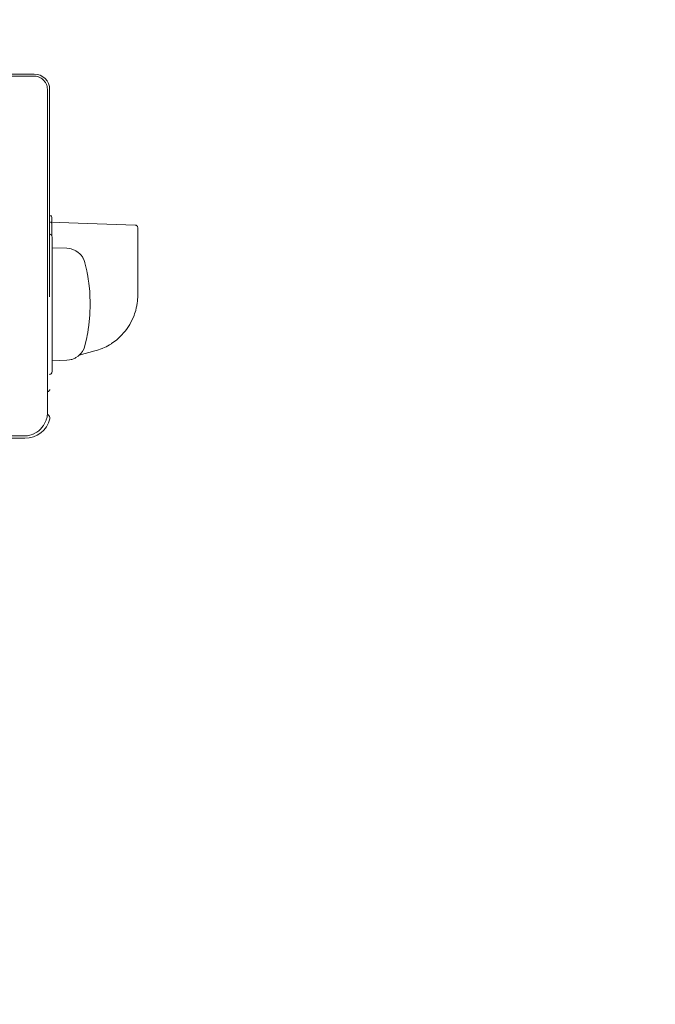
# Model space of a CAD drawing. Header units: millimetres. Extents: x -3034 to 546681, y -100001 to 133386.
# Tile 55 of 124: x 79659 to 80156, y -14733 to -13961. Entities that reach past the tile are written whole.
import ezdxf

# ---------------------------------------------------------------- set-up
doc = ezdxf.new("R2010")
doc.units = ezdxf.units.MM
doc.linetypes.add('ACAD_ISO03W100', pattern=[150, 60, -90])
for name, color, linetype in [('___INST__AR_podstawy', 3, 'Continuous'), ('DETAIL', 5, 'Continuous'), ('ELEK CIENKIE', 80, 'Continuous'), ('ELEK ODGROMÓWKA', 214, 'Continuous')]:
    doc.layers.add(name, color=color, linetype=linetype)

# ---------------------------------------------------------------- blocks, each defined once
blk = doc.blocks.new('iglice')
at = {"layer": 'ELEK CIENKIE', "color": 232, "linetype": 'ACAD_ISO03W100', "ltscale": 3}
for centre in [(-36414.81, 17462.62), (-27813.9, 9135.33)]:
    blk.add_circle(centre, 7540, dxfattribs=at)
blk = doc.blocks.new('wentDACH')
at = {"layer": 'DETAIL', "color": 8, "linetype": 'Continuous', "lineweight": 9}
for p, q in [((-106450.25, 29395.37, 0.34), (-106364.74, 29395.37, 0.34)), ((-106364.54, 29396.97, 0.34), (-106424.81, 29396.97, 0.34)), ((-106364.74, 29395.37, 0.34), (-106363.07, 29395.24, 0.34)), ((-106363.07, 29395.24, 0.34), (-106361.47, 29394.85, 0.34)), ((-106361.47, 29394.85, 0.34), (-106361.33, 29394.8, 0.34)), ((-106361.33, 29394.8, 0.34), (-106360.7, 29394.56, 0.34)), ((-106360.7, 29394.56, 0.34), (-106359.24, 29393.81, 0.34)), ((-106359.24, 29393.81, 0.34), (-106358.29, 29393.15, 0.34)), ((-106358.29, 29393.15, 0.34), (-106357.31, 29392.29, 0.34)), ((-106357.31, 29392.29, 0.34), (-106355.95, 29390.61, 0.34)), ((-106355.95, 29390.61, 0.34), (-106355.8, 29390.37, 0.34)), ((-106355.8, 29390.37, 0.34), (-106355.05, 29388.91, 0.34)), ((-106355.05, 29388.91, 0.34), (-106354.76, 29388.14, 0.34)), ((-106354.76, 29388.14, 0.34), (-106354.56, 29387.45, 0.34)), ((-106354.56, 29387.45, 0.34), (-106354.37, 29386.53, 0.34)), ((-106354.37, 29386.53, 0.34), (-106354.24, 29384.87, 0.34)), ((-106354.24, 29384.87, 0.34), (-106354.24, 29292.07, 0.34)), ((-106352.54, 29292.36, 0.34), (-106352.54, 29384.97, 0.34)), ((-106354.24, 29292.07, 0.34), (-106354.24, 29131.87, 0.34)), ((-106352.54, 29222.36, 0.34), (-106352.54, 29292.36, 0.34)), ((-106352.54, 29286.01, 0.34), (-106351.91, 29285.99, 0.34)), ((-106351.91, 29285.99, 0.34), (-106351.63, 29285.94, 0.34)), ((-106351.63, 29285.94, 0.34), (-106351.55, 29285.91, 0.34)), ((-106351.55, 29285.91, 0.34), (-106351.37, 29285.81, 0.34)), ((-106351.37, 29285.81, 0.34), (-106351.1, 29285.53, 0.34)), ((-106351.1, 29285.53, 0.34), (-106351.01, 29285.35, 0.34)), ((-106351.01, 29285.35, 0.34), (-106350.98, 29285.27, 0.34)), ((-106350.98, 29285.27, 0.34), (-106350.94, 29284.98, 0.34)), ((-106350.94, 29284.98, 0.34), (-106350.94, 29281.48, 0.34)), ((-106352.45, 29281.05, 0.34), (-106285.48, 29278.71, 0.34)), ((-106351.91, 29281.03, 0.34), (-106351.64, 29280.98, 0.34)), ((-106351.64, 29280.98, 0.34), (-106351.55, 29280.95, 0.34)), ((-106351.59, 29280.96, 0.34), (-106351.58, 29280.96, 0.34)), ((-106351.58, 29280.96, 0.34), (-106351.55, 29280.95, 0.34)), ((-106351.55, 29280.95, 0.34), (-106351.38, 29280.85, 0.34)), ((-106351.38, 29280.85, 0.34), (-106351.31, 29280.79, 0.34)), ((-106351.31, 29280.79, 0.34), (-106351.28, 29280.77, 0.34)), ((-106351.28, 29280.77, 0.34), (-106351.23, 29280.73, 0.34)), ((-106351.23, 29280.73, 0.34), (-106351.22, 29280.72, 0.34)), ((-106351.22, 29280.72, 0.34), (-106351.1, 29280.56, 0.34)), ((-106351.1, 29280.56, 0.34), (-106351.01, 29280.39, 0.34)), ((-106351.01, 29280.39, 0.34), (-106350.98, 29280.3, 0.34)), ((-106351.01, 29280.39, 0.34), (-106351.01, 29280.39, 0.34)), ((-106350.97, 29280.26, 0.34), (-106350.98, 29280.3, 0.34)), ((-106350.95, 29280.16, 0.34), (-106350.97, 29280.26, 0.34)), ((-106350.94, 29280.02, 0.34), (-106350.95, 29280.16, 0.34)), ((-106350.94, 29281.48, 0.34), (-106350.92, 29281.34, 0.34)), ((-106350.94, 29280.02, 0.34), (-106350.94, 29270.75, 0.34)), ((-106350.92, 29281.34, 0.34), (-106350.91, 29281.3, 0.34)), ((-106350.91, 29281.3, 0.34), (-106350.86, 29281.21, 0.34)), ((-106350.86, 29281.21, 0.34), (-106350.73, 29281.07, 0.34)), ((-106350.73, 29281.07, 0.34), (-106350.64, 29281.02, 0.34)), ((-106350.64, 29281.02, 0.34), (-106350.6, 29281, 0.34)), ((-106350.6, 29281, 0.34), (-106350.46, 29280.98, 0.34)), ((-106285.48, 29278.71, 0.34), (-106284.94, 29278.62, 0.34)), ((-106284.94, 29278.62, 0.34), (-106284.76, 29278.55, 0.34)), ((-106284.76, 29278.55, 0.34), (-106284.41, 29278.36, 0.34)), ((-106284.41, 29278.36, 0.34), (-106284.11, 29278.1, 0.34)), ((-106284.11, 29278.1, 0.34), (-106283.86, 29277.78, 0.34)), ((-106283.86, 29277.78, 0.34), (-106283.68, 29277.43, 0.34)), ((-106283.68, 29277.43, 0.34), (-106283.62, 29277.24, 0.34)), ((-106283.62, 29277.24, 0.34), (-106283.54, 29276.7, 0.34)), ((-106283.54, 29223.7, 0.34), (-106283.54, 29276.7, 0.34)), ((-106350.44, 29268.96, 0.34), (-106350.71, 29270.43, 0.34)), ((-106350.44, 29164.06, 0.34), (-106350.44, 29268.96, 0.34)), ((-106338.96, 29260.46, 0.34), (-106350.44, 29260.86, 0.34)), ((-106337.08, 29260.27, 0.34), (-106338.96, 29260.46, 0.34)), ((-106335.58, 29259.95, 0.34), (-106337.08, 29260.27, 0.34)), ((-106335.23, 29259.86, 0.34), (-106335.58, 29259.95, 0.34)), ((-106334.33, 29259.56, 0.34), (-106335.23, 29259.86, 0.34)), ((-106332.59, 29258.8, 0.34), (-106334.33, 29259.56, 0.34)), ((-106331.94, 29258.45, 0.34), (-106332.59, 29258.8, 0.34)), ((-106330.16, 29257.24, 0.34), (-106331.94, 29258.45, 0.34)), ((-106328.82, 29256.05, 0.34), (-106330.16, 29257.24, 0.34)), ((-106328.06, 29255.23, 0.34), (-106328.82, 29256.05, 0.34)), ((-106326.87, 29253.66, 0.34), (-106328.06, 29255.23, 0.34)), ((-106326.42, 29252.92, 0.34), (-106326.87, 29253.66, 0.34)), ((-106326.36, 29252.82, 0.34), (-106326.42, 29252.92, 0.34)), ((-106325.5, 29251.03, 0.34), (-106326.36, 29252.82, 0.34)), ((-106325.49, 29251.03, 0.34), (-106326.36, 29252.82, 0.34)), ((-106324.91, 29249.28, 0.34), (-106325.5, 29251.03, 0.34)), ((-106324.91, 29249.28, 0.34), (-106325.49, 29251.03, 0.34)), ((-106324.87, 29249.13, 0.34), (-106324.91, 29249.28, 0.34)), ((-106324.87, 29249.13, 0.34), (-106323.4, 29242.74, 0.34)), ((-106323.4, 29242.74, 0.34), (-106323.08, 29241.13, 0.34)), ((-106323.08, 29241.13, 0.34), (-106322.64, 29238.72, 0.34)), ((-106322.25, 29236.27, 0.34), (-106322.64, 29238.72, 0.34)), ((-106321.8, 29233.02, 0.34), (-106322.25, 29236.27, 0.34)), ((-106321.14, 29226.48, 0.34), (-106321.8, 29233.02, 0.34)), ((-106321.02, 29224.84, 0.34), (-106321.14, 29226.48, 0.34)), ((-106321.02, 29224.84, 0.34), (-106320.76, 29216.61, 0.34)), ((-106283.82, 29218.72, 0.34), (-106283.54, 29223.7, 0.34)), ((-106283.54, 29223.7, 0.34), (-106283.82, 29218.71, 0.34)), ((-106320.76, 29216.61, 0.34), (-106321.02, 29208.39, 0.34)), ((-106284.64, 29213.79, 0.34), (-106284.3, 29215.47, 0.34)), ((-106284.3, 29215.47, 0.34), (-106284.64, 29213.79, 0.34)), ((-106283.95, 29217.62, 0.34), (-106284.3, 29215.47, 0.34)), ((-106284.3, 29215.47, 0.34), (-106283.95, 29217.62, 0.34)), ((-106283.95, 29217.62, 0.34), (-106283.82, 29218.72, 0.34)), ((-106283.82, 29218.71, 0.34), (-106283.95, 29217.62, 0.34)), ((-106321.02, 29208.39, 0.34), (-106321.8, 29200.2, 0.34)), ((-106287.82, 29204.48, 0.34), (-106286.44, 29207.75, 0.34)), ((-106287.82, 29204.48, 0.34), (-106286.44, 29207.75, 0.34)), ((-106286.44, 29207.75, 0.34), (-106286.32, 29208.08, 0.34)), ((-106286, 29209, 0.34), (-106286.32, 29208.08, 0.34)), ((-106285.14, 29211.78, 0.34), (-106286, 29209, 0.34)), ((-106286, 29209, 0.34), (-106285.14, 29211.78, 0.34)), ((-106284.64, 29213.79, 0.34), (-106285.14, 29211.79, 0.34)), ((-106285.14, 29211.78, 0.34), (-106284.64, 29213.79, 0.34)), ((-106285.14, 29211.79, 0.34), (-106285.14, 29211.78, 0.34)), ((-106322.25, 29196.95, 0.34), (-106321.8, 29200.2, 0.34)), ((-106291.74, 29197.73, 0.34), (-106290.25, 29199.99, 0.34)), ((-106291.73, 29197.73, 0.34), (-106290.25, 29199.99, 0.34)), ((-106290.25, 29199.99, 0.34), (-106289.79, 29200.75, 0.34)), ((-106289.79, 29200.75, 0.34), (-106289.63, 29201.02, 0.34)), ((-106289.63, 29201.02, 0.34), (-106287.82, 29204.48, 0.34)), ((-106289.63, 29201.02, 0.34), (-106287.87, 29204.38, 0.34)), ((-106287.87, 29204.38, 0.34), (-106287.82, 29204.48, 0.34)), ((-106323.08, 29192.1, 0.34), (-106323.4, 29190.49, 0.34)), ((-106322.64, 29194.51, 0.34), (-106323.08, 29192.1, 0.34)), ((-106322.64, 29194.51, 0.34), (-106322.25, 29196.95, 0.34)), ((-106299.47, 29189.23, 0.34), (-106296.39, 29192.11, 0.34)), ((-106296.39, 29192.11, 0.34), (-106294.12, 29194.62, 0.34)), ((-106294.12, 29194.62, 0.34), (-106293.09, 29195.89, 0.34)), ((-106293.09, 29195.89, 0.34), (-106291.74, 29197.73, 0.34)), ((-106291.74, 29197.72, 0.34), (-106291.73, 29197.73, 0.34)), ((-106324.91, 29183.94, 0.34), (-106324.87, 29184.1, 0.34)), ((-106323.4, 29190.49, 0.34), (-106324.87, 29184.1, 0.34)), ((-106308.38, 29183.31, 0.34), (-106305.69, 29184.79, 0.34)), ((-106305.69, 29184.79, 0.34), (-106304.19, 29185.71, 0.34)), ((-106304.19, 29185.71, 0.34), (-106304.07, 29185.79, 0.34)), ((-106304.07, 29185.79, 0.34), (-106300.04, 29188.75, 0.34)), ((-106300.04, 29188.75, 0.34), (-106299.47, 29189.23, 0.34)), ((-106330.15, 29175.99, 0.34), (-106328.82, 29177.17, 0.34)), ((-106329.37, 29176.69, 0.34), (-106317.09, 29179.98, 0.34)), ((-106328.82, 29177.17, 0.34), (-106328.05, 29178, 0.34)), ((-106326.87, 29179.57, 0.34), (-106328.05, 29178, 0.34)), ((-106328.05, 29178, 0.34), (-106326.87, 29179.57, 0.34)), ((-106326.42, 29180.3, 0.34), (-106326.87, 29179.57, 0.34)), ((-106326.87, 29179.57, 0.34), (-106326.42, 29180.3, 0.34)), ((-106326.42, 29180.3, 0.34), (-106326.35, 29180.41, 0.34)), ((-106326.36, 29180.41, 0.34), (-106326.42, 29180.3, 0.34)), ((-106325.5, 29182.19, 0.34), (-106326.36, 29180.41, 0.34)), ((-106326.35, 29180.41, 0.34), (-106325.49, 29182.2, 0.34)), ((-106324.91, 29183.94, 0.34), (-106325.5, 29182.19, 0.34)), ((-106325.49, 29182.2, 0.34), (-106324.91, 29183.94, 0.34)), ((-106317.09, 29179.98, 0.34), (-106315.76, 29180.36, 0.34)), ((-106315.76, 29180.36, 0.34), (-106314.29, 29180.83, 0.34)), ((-106314.29, 29180.83, 0.34), (-106312.94, 29181.31, 0.34)), ((-106312.94, 29181.31, 0.34), (-106311.36, 29181.93, 0.34)), ((-106311.36, 29181.93, 0.34), (-106310.91, 29182.12, 0.34)), ((-106310.91, 29182.12, 0.34), (-106308.38, 29183.31, 0.34)), ((-106338.96, 29172.77, 0.34), (-106350.44, 29172.37, 0.34)), ((-106338.96, 29172.77, 0.34), (-106337.08, 29172.95, 0.34)), ((-106337.08, 29172.95, 0.34), (-106335.58, 29173.27, 0.34)), ((-106335.58, 29173.27, 0.34), (-106335.23, 29173.37, 0.34)), ((-106335.23, 29173.37, 0.34), (-106334.33, 29173.67, 0.34)), ((-106334.33, 29173.67, 0.34), (-106332.58, 29174.43, 0.34)), ((-106332.58, 29174.43, 0.34), (-106331.94, 29174.78, 0.34)), ((-106331.94, 29174.78, 0.34), (-106330.15, 29175.99, 0.34)), ((-106350.71, 29162.79, 0.34), (-106350.44, 29164.06, 0.34)), ((-106354.46, 29148.21, 0.34), (-106353.96, 29148.21, 0.34)), ((-106353.96, 29148.21, 0.34), (-106353.54, 29148.27, 0.34)), ((-106353.54, 29148.27, 0.34), (-106353.4, 29148.31, 0.34)), ((-106353.4, 29148.31, 0.34), (-106352.56, 29149.16, 0.34)), ((-106352.56, 29149.16, 0.34), (-106352.48, 29149.44, 0.34)), ((-106352.48, 29149.44, 0.34), (-106352.45, 29149.72, 0.34)), ((-106354.28, 29130.61, 0.34), (-106354.47, 29128.96, 0.34)), ((-106354.04, 29130.24, 0.34), (-106354.3, 29130.45, 0.34)), ((-106354.24, 29131.87, 0.34), (-106354.28, 29130.61, 0.34)), ((-106353.89, 29130.15, 0.34), (-106354.06, 29130.26, 0.34)), ((-106353.89, 29130.15, 0.34), (-106354.04, 29130.24, 0.34)), ((-106353.84, 29130.12, 0.34), (-106353.89, 29130.15, 0.34)), ((-106355.66, 29124.77, 0.34), (-106356.97, 29122.19, 0.34)), ((-106355.31, 29125.67, 0.34), (-106355.66, 29124.77, 0.34)), ((-106355.15, 29126.13, 0.34), (-106355.31, 29125.67, 0.34)), ((-106354.6, 29128.24, 0.34), (-106355.15, 29126.13, 0.34)), ((-106354.47, 29128.96, 0.34), (-106354.6, 29128.24, 0.34)), ((-106365.65, 29114.78, 0.34), (-106367.01, 29114.28, 0.34)), ((-106365.37, 29114.9, 0.34), (-106365.65, 29114.78, 0.34)), ((-106363.06, 29116.1, 0.34), (-106365.37, 29114.9, 0.34)), ((-106362.45, 29116.49, 0.34), (-106363.06, 29116.1, 0.34)), ((-106361.07, 29117.52, 0.34), (-106362.45, 29116.49, 0.34)), ((-106359.66, 29118.79, 0.34), (-106361.07, 29117.52, 0.34)), ((-106357.63, 29121.2, 0.34), (-106359.66, 29118.79, 0.34)), ((-106357.37, 29121.58, 0.34), (-106357.63, 29121.2, 0.34)), ((-106356.97, 29122.19, 0.34), (-106357.37, 29121.58, 0.34)), ((-106371.85, 29111.57, 0.34), (-107278.14, 29111.57, 0.34)), ((-107277.74, 29113.37, 0.34), (-106372.74, 29113.37, 0.34)), ((-106370.22, 29113.54, 0.34), (-106372.74, 29113.37, 0.34)), ((-106369.83, 29113.6, 0.34), (-106370.22, 29113.54, 0.34)), ((-106369.12, 29113.73, 0.34), (-106369.83, 29113.6, 0.34)), ((-106367.01, 29114.28, 0.34), (-106369.12, 29113.73, 0.34))]:
    blk.add_line(p, q, dxfattribs=at)
for centre, radius, start, end in [((-106364.54, 29384.97, 0.34), 12, 0, 90), ((-106351.95, 29271.89, 0.34), 0.503, 180, 258.46304), ((-106352.45, 29269.43, 0.34), 2.01, 30.00007, 78.46319), ((-106351.95, 29161.34, 0.34), 0.503, 101.53696, 180), ((-106352.45, 29163.8, 0.34), 2.01, 281.53681, 329.99993), ((-106355.34, 29127.52, 0.34), 3, 346.22234, 60), ((-106371.85, 29131.57, 0.34), 20, 270, 346.22234)]:
    blk.add_arc(centre, radius, start, end, dxfattribs=at)

msp = doc.modelspace()

# ---------------------------------------------------------------- block references
at = {"layer": '___INST__AR_podstawy', "color": 210, "lineweight": 40}
msp.add_blockref('wentDACH', (186034.592, -43400.942), dxfattribs=at)
at = {"layer": 'ELEK ODGROMÓWKA'}
msp.add_blockref('iglice', (111335.99, -24243.943), dxfattribs=at)

doc.saveas('drawing.dxf')
